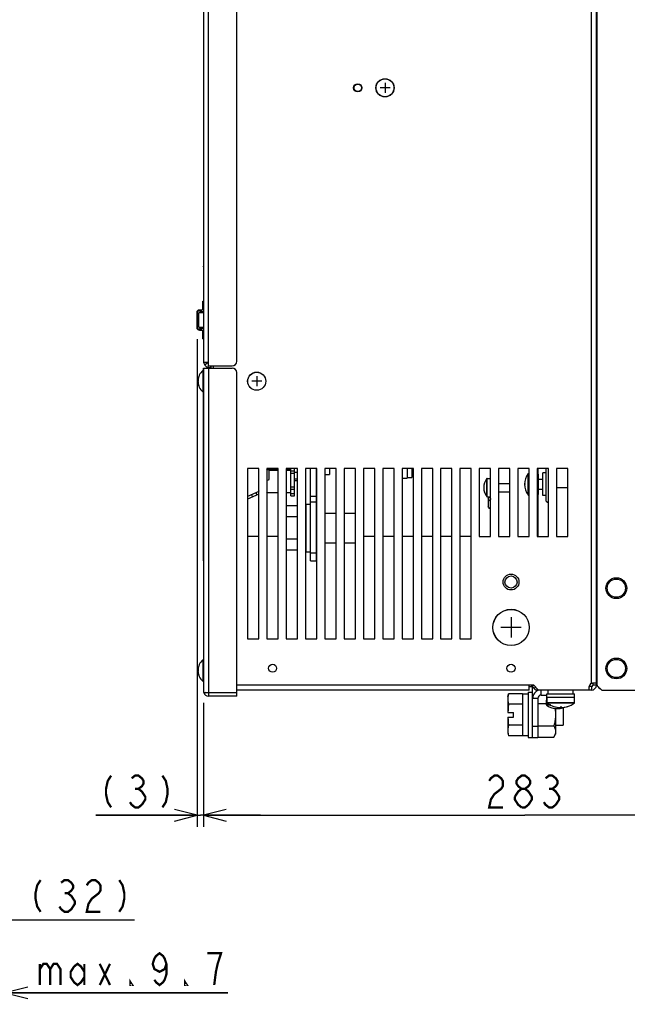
# Model space of a CAD drawing. Extents: x 28 to 410, y 33 to 287.
# Tile 15 of 35: x 117 to 171, y 115 to 202. Entities that reach past the tile are written whole.
import ezdxf

# ---------------------------------------------------------------- set-up
doc = ezdxf.new("R2010")
doc.units = 0
doc.header["$LTSCALE"] = 23.1
doc.layers.get('0').update_dxf_attribs({"linetype": 'CONTINUOUS'})
doc.layers.add('ALL_CURVE', color=7, linetype='CONTINUOUS')
doc.layers.add('ALL_DIM', color=7, linetype='CONTINUOUS')
doc.dimstyles.get("Standard").update_dxf_attribs({"dimtxt": 2.5, "dimasz": 2.5, "dimexe": 1.25, "dimexo": 0.625, "dimtad": 1, "dimcen": 2.5, "dimazin": 3, "dimtfac": 1, "dimtmove": 0, "dimatfit": 3})

# ---------------------------------------------------------------- blocks, each defined once
blk = doc.blocks.new('_OPEN')
at = {"color": 0, "linetype": 'BYBLOCK'}
for p, q in [((0, 0), (-1, 0.25)), ((-1, -0.25), (0, 0)), ((-1, 0), (0, 0))]:
    blk.add_line(p, q, dxfattribs=at)
blk = doc.blocks.new('*D6')
at = {"layer": 'ALL_DIM', "color": 2, "linetype": 'CONTINUOUS'}
for p, q in [((114.135, 138.412), (114.135, 121.385)), ((107.735, 136.212), (107.735, 121.385)), ((107.735, 122.385), (110.935, 122.385)), ((114.135, 122.385), (110.935, 122.385)), ((110.935, 122.385), (127.484, 122.385))]:
    blk.add_line(p, q, dxfattribs=at)
at = {"layer": 'ALL_DIM', "color": 2, "linetype": 'CONTINUOUS', "xscale": 2, "yscale": 2, "zscale": 2, "rotation": 180}
blk.add_blockref('_OPEN', (107.735, 122.385), dxfattribs=at)
at = {"layer": 'ALL_DIM', "color": 2, "linetype": 'CONTINUOUS', "xscale": 2, "yscale": 2, "zscale": 2}
blk.add_blockref('_OPEN', (114.135, 122.385), dxfattribs=at)
blk = doc.blocks.new('*D10')
at = {"layer": 'ALL_DIM', "color": 2, "linetype": 'CONTINUOUS'}
for p, q in [((133.564, 141.512), (133.564, 130.59)), ((190.164, 138.412), (190.164, 130.59)), ((133.564, 131.59), (161.864, 131.59)), ((190.164, 131.59), (161.864, 131.59))]:
    blk.add_line(p, q, dxfattribs=at)
at = {"layer": 'ALL_DIM', "color": 2, "linetype": 'CONTINUOUS', "xscale": 2, "yscale": 2, "zscale": 2, "rotation": 180}
blk.add_blockref('_OPEN', (133.564, 131.59), dxfattribs=at)
at = {"layer": 'ALL_DIM', "color": 2, "linetype": 'CONTINUOUS', "xscale": 2, "yscale": 2, "zscale": 2}
blk.add_blockref('_OPEN', (190.164, 131.59), dxfattribs=at)
blk = doc.blocks.new('*D11')
at = {"layer": 'ALL_DIM', "color": 2, "linetype": 'CONTINUOUS'}
for p, q in [((132.996, 173.557), (132.996, 130.59)), ((133.564, 141.512), (133.564, 130.59)), ((132.996, 131.59), (124.065, 131.59)), ((124.065, 131.59), (133.28, 131.59)), ((138.564, 131.59), (133.28, 131.59)), ((133.564, 131.59), (138.564, 131.59))]:
    blk.add_line(p, q, dxfattribs=at)
at = {"layer": 'ALL_DIM', "color": 2, "linetype": 'CONTINUOUS', "xscale": 2, "yscale": 2, "zscale": 2}
blk.add_blockref('_OPEN', (132.996, 131.59), dxfattribs=at)
at = {"layer": 'ALL_DIM', "color": 2, "linetype": 'CONTINUOUS', "xscale": 2, "yscale": 2, "zscale": 2, "rotation": 180}
blk.add_blockref('_OPEN', (133.564, 131.59), dxfattribs=at)
blk = doc.blocks.new('*D25')
at = {"layer": 'ALL_DIM', "color": 2, "linetype": 'CONTINUOUS'}
for p, q in [((116.075, 147.152), (116.075, 114.934)), ((114.135, 138.412), (114.135, 114.934)), ((114.135, 115.934), (109.135, 115.934)), ((109.135, 115.934), (115.105, 115.934)), ((135.703, 115.934), (115.105, 115.934)), ((116.075, 115.934), (135.703, 115.934))]:
    blk.add_line(p, q, dxfattribs=at)
at = {"layer": 'ALL_DIM', "color": 2, "linetype": 'CONTINUOUS', "xscale": 2, "yscale": 2, "zscale": 2}
blk.add_blockref('_OPEN', (114.135, 115.934), dxfattribs=at)
at = {"layer": 'ALL_DIM', "color": 2, "linetype": 'CONTINUOUS', "xscale": 2, "yscale": 2, "zscale": 2, "rotation": 180}
blk.add_blockref('_OPEN', (116.075, 115.934), dxfattribs=at)

msp = doc.modelspace()

# ---------------------------------------------------------------- linework, layer by layer
at = {"color": 7, "linetype": 'CONTINUOUS'}
for p, q in [((133.564, 244.312), (133.564, 171.512)), ((133.984, 171.212), (133.984, 244.632)), ((136.484, 171.612), (136.484, 244.632)), ((133.544, 199.34), (133.544, 171.619)), ((133.564, 198.99), (133.544, 198.99)), ((133.564, 184.363), (133.544, 184.363)), ((133.564, 179.821), (133.544, 179.821)), ((133.495, 176.211), (133.495, 176.912)), ((133.495, 176.912), (133.544, 176.912)), ((133.495, 176.852), (133.544, 176.852)), ((132.996, 174.557), (132.996, 175.947)), ((132.996, 175.947), (133.036, 175.947)), ((133.036, 174.557), (133.036, 175.947)), ((133.129, 176.135), (133.193, 176.147)), ((133.544, 175.887), (133.155, 175.882)), ((133.155, 174.622), (133.155, 175.882)), ((133.193, 176.147), (133.436, 176.151)), ((133.193, 176.147), (133.194, 176.107)), ((133.194, 176.107), (133.395, 176.11)), ((133.544, 175.987), (133.253, 175.982)), ((133.395, 176.024), (133.395, 176.15)), ((133.011, 174.482), (132.996, 174.557)), ((132.996, 174.557), (133.036, 174.557)), ((133.155, 174.622), (133.544, 174.616)), ((133.253, 174.522), (133.544, 174.517)), ((133.395, 174.354), (133.395, 174.48)), ((133.193, 174.357), (133.129, 174.369)), ((133.193, 174.357), (133.194, 174.397)), ((133.193, 174.357), (133.436, 174.353)), ((133.395, 174.394), (133.194, 174.397)), ((133.495, 173.592), (133.495, 174.293)), ((133.495, 173.652), (133.544, 173.652)), ((133.495, 173.592), (133.544, 173.592)), ((133.564, 171.619), (133.544, 171.619)), ((133.544, 170.792), (133.544, 171.012)), ((133.544, 171.012), (136.084, 171.012)), ((133.984, 171.512), (133.564, 171.512)), ((133.564, 171.012), (133.564, 142.412)), ((133.786, 171.512), (133.573, 171.468)), ((133.914, 171.483), (133.687, 171.256)), ((133.687, 171.256), (133.884, 171.059)), ((133.884, 171.059), (134.037, 171.212)), ((133.884, 171.012), (133.884, 171.059)), ((133.884, 171.059), (134.204, 171.059)), ((133.984, 171.212), (136.084, 171.212)), ((133.984, 171.012), (133.984, 142.092)), ((133.507, 170.792), (133.507, 168.912)), ((133.507, 170.792), (133.564, 170.792)), ((133.544, 170.912), (133.564, 170.912)), ((136.484, 142.092), (136.484, 170.612)), ((168.244, 169.312), (168.164, 169.312)), ((133.507, 168.912), (133.564, 168.912)), ((133.544, 154.012), (133.544, 168.912)), ((139.164, 162.044), (139.144, 162.091)), ((140.144, 162.044), (139.164, 162.044)), ((139.344, 162.012), (140.144, 162.012)), ((139.344, 161.199), (139.344, 162.012)), ((141.244, 162.044), (140.844, 162.044)), ((140.844, 162.012), (141.244, 162.012)), ((141.244, 159.752), (141.244, 162.152)), ((141.244, 161.952), (141.564, 161.952)), ((141.244, 161.752), (141.564, 161.752)), ((141.564, 159.752), (141.564, 162.152)), ((141.564, 161.849), (141.844, 161.849)), ((142.984, 154.012), (142.984, 162.152)), ((143.484, 161.642), (143.544, 161.642)), ((144.244, 161.642), (144.644, 161.642)), ((144.644, 162.152), (144.644, 161.642)), ((151.504, 162.152), (151.504, 161.312)), ((151.904, 162.152), (151.904, 161.372)), ((162.151, 159.83), (162.151, 161.714)), ((162.167, 161.722), (162.244, 161.722)), ((162.167, 159.822), (162.167, 161.722)), ((162.944, 161.672), (162.954, 161.672)), ((162.954, 162.152), (162.954, 156.152)), ((163.004, 161.672), (163.044, 161.672)), ((163.044, 161.672), (163.044, 159.872)), ((163.744, 161.772), (163.444, 161.772)), ((163.444, 159.772), (163.444, 161.772)), ((163.744, 159.272), (163.744, 162.152)), ((139.144, 161.114), (139.344, 161.199)), ((141.244, 160.552), (141.564, 160.552)), ((141.844, 161.222), (141.564, 161.222)), ((141.844, 161.082), (141.564, 161.082)), ((151.044, 161.312), (151.504, 161.312)), ((151.504, 161.372), (151.904, 161.372)), ((151.904, 161.412), (152.044, 161.412)), ((158.514, 159.68), (158.514, 161.264)), ((158.53, 161.272), (158.844, 161.272)), ((158.53, 159.672), (158.53, 161.272)), ((159.544, 160.826), (160.544, 160.826)), ((163.044, 161.22), (163.444, 161.22)), ((138.444, 160.125), (137.444, 159.699)), ((138.444, 159.884), (137.444, 159.458)), ((138.272, 159.81), (138.185, 160.015)), ((138.444, 160.276), (138.407, 160.26)), ((138.407, 160.26), (138.444, 160.172)), ((139.164, 160.012), (139.144, 160.059)), ((139.155, 160.035), (139.144, 160.031)), ((140.144, 160.012), (139.164, 160.012)), ((141.244, 160.012), (140.844, 160.012)), ((141.244, 160.352), (141.564, 160.352)), ((141.244, 159.952), (141.564, 159.952)), ((141.244, 159.752), (141.564, 159.752)), ((143.484, 159.692), (142.984, 159.692)), ((159.544, 160.117), (160.544, 160.117)), ((162.167, 159.822), (162.244, 159.822)), ((162.944, 159.872), (162.954, 159.872)), ((163.004, 159.872), (163.044, 159.872)), ((163.044, 160.324), (163.444, 160.324)), ((163.744, 159.772), (163.444, 159.772)), ((165.644, 160.442), (164.644, 160.442)), ((137.454, 159.462), (137.444, 159.485)), ((141.844, 158.875), (140.844, 158.875)), ((142.584, 159.012), (142.984, 159.012)), ((142.584, 159.012), (142.584, 154.812)), ((143.484, 159.192), (142.984, 159.192)), ((158.53, 159.672), (158.844, 159.672)), ((158.644, 159.482), (158.644, 158.803)), ((163.744, 159.272), (163.944, 159.147)), ((142.544, 158.752), (142.584, 158.752)), ((143.484, 158.212), (143.544, 158.212)), ((144.244, 158.212), (145.244, 158.212)), ((145.944, 158.212), (146.944, 158.212)), ((141.844, 157.893), (140.844, 157.893)), ((142.544, 156.962), (142.584, 156.962)), ((142.544, 156.862), (142.584, 156.862)), ((138.444, 156.152), (137.444, 156.152)), ((140.144, 156.152), (139.144, 156.152)), ((141.844, 155.931), (140.844, 155.931)), ((143.484, 155.612), (143.544, 155.612)), ((144.244, 155.612), (145.244, 155.612)), ((145.944, 155.612), (146.944, 155.612)), ((148.644, 156.152), (147.644, 156.152)), ((150.344, 156.152), (149.344, 156.152)), ((152.044, 156.152), (151.044, 156.152)), ((153.744, 156.152), (152.744, 156.152)), ((155.444, 156.152), (154.444, 156.152)), ((157.144, 156.152), (156.144, 156.152)), ((133.544, 154.812), (133.564, 154.812)), ((141.844, 154.949), (140.844, 154.949)), ((142.544, 155.072), (142.584, 155.072)), ((142.584, 154.812), (142.984, 154.812)), ((142.984, 154.712), (143.484, 154.712)), ((133.564, 154.012), (133.544, 154.012)), ((142.984, 154.012), (143.484, 154.012)), ((168.244, 147.672), (168.164, 147.672)), ((133.507, 145.292), (133.564, 145.292)), ((133.507, 145.292), (133.507, 143.412)), ((133.507, 143.412), (133.564, 143.412)), ((168.164, 143.231), (167.844, 143.231)), ((167.844, 143.231), (167.844, 143.052)), ((168.244, 143.472), (168.164, 143.472)), ((168.244, 143.372), (168.164, 143.372)), ((133.564, 142.412), (136.484, 142.412)), ((133.771, 142.412), (133.604, 142.334)), ((162.144, 142.452), (162.544, 142.452)), ((162.144, 142.452), (162.144, 138.452)), ((162.45, 143.052), (162.45, 142.952)), ((162.521, 142.923), (162.647, 143.049)), ((162.544, 138.452), (162.544, 142.899)), ((162.689, 142.755), (162.815, 142.881)), ((162.986, 142.632), (162.986, 142.711)), ((163.304, 142.192), (163.304, 142.632)), ((163.924, 142.312), (163.924, 142.632)), ((166.124, 142.312), (166.124, 142.632)), ((167.744, 142.952), (167.532, 142.952)), ((167.542, 142.632), (167.542, 142.952)), ((167.744, 142.952), (167.744, 142.632)), ((168.164, 143.052), (167.844, 143.052)), ((136.484, 142.092), (133.984, 142.092)), ((160.364, 142.052), (160.431, 142.3)), ((160.364, 142.052), (160.364, 140.652)), ((161.644, 142.3), (160.431, 142.3)), ((161.644, 142.3), (161.644, 141.376)), ((161.644, 142.292), (162.144, 142.292)), ((162.544, 142.052), (162.563, 142.052)), ((163.004, 141.892), (162.544, 141.892)), ((163.774, 141.732), (163.824, 141.732)), ((163.774, 141.315), (163.774, 141.732)), ((163.804, 142.312), (166.244, 142.312)), ((163.804, 142.012), (163.804, 142.312)), ((163.804, 142.012), (166.244, 142.012)), ((163.804, 141.992), (163.824, 141.992)), ((163.804, 141.732), (163.804, 141.992)), ((163.824, 141.502), (163.824, 142.012)), ((166.224, 141.502), (163.824, 141.502)), ((166.216, 141.486), (163.833, 141.486)), ((166.224, 141.502), (166.224, 142.012)), ((166.244, 142.012), (166.244, 142.312)), ((160.368, 140.652), (160.864, 140.652)), ((161.644, 141.376), (160.431, 141.376)), ((160.864, 140.252), (160.864, 140.652)), ((161.644, 141.355), (161.644, 138.614)), ((162.544, 141.352), (162.534, 141.352)), ((162.534, 139.552), (162.534, 141.352)), ((163.004, 141.433), (163.774, 141.433)), ((164.115, 141.315), (163.774, 141.315)), ((164.148, 141.299), (163.783, 141.299)), ((164.564, 141.002), (164.564, 138.752)), ((165.244, 141.082), (165.244, 139.549)), ((160.364, 140.252), (160.364, 138.852)), ((160.368, 140.252), (160.864, 140.252)), ((160.364, 139.066), (160.372, 138.914)), ((161.644, 139.528), (160.431, 139.528)), ((162.544, 139.552), (162.534, 139.552)), ((162.544, 139.452), (163.004, 139.452)), ((163.004, 139.471), (164.413, 139.471)), ((164.564, 139.549), (165.244, 139.549)), ((160.364, 138.852), (160.431, 138.604)), ((161.644, 138.604), (160.431, 138.604)), ((161.644, 138.612), (162.144, 138.612)), ((161.644, 138.612), (161.644, 138.604)), ((162.144, 138.452), (163.004, 138.452)), ((163.004, 138.489), (164.413, 138.489)), ((164.413, 138.489), (164.564, 138.752))]:
    msp.add_line(p, q, dxfattribs=at)
at = {"color": 3, "linetype": 'CONTINUOUS'}
for p, q in [((167.744, 143.231), (167.744, 243.593)), ((168.164, 143.052), (168.164, 243.772)), ((168.244, 143.012), (168.244, 243.812)), ((133.914, 171.483), (133.984, 171.412)), ((134.204, 171.012), (134.204, 171.059)), ((134.224, 171.012), (134.224, 171.212)), ((134.444, 171.012), (134.444, 171.212)), ((168.164, 169.212), (168.244, 169.212)), ((138.444, 162.152), (137.444, 162.152)), ((137.444, 162.152), (137.444, 147.152)), ((138.444, 147.152), (138.444, 162.152)), ((140.144, 162.152), (139.144, 162.152)), ((139.144, 162.152), (139.144, 147.152)), ((140.144, 147.152), (140.144, 162.152)), ((141.844, 162.152), (140.844, 162.152)), ((140.844, 162.152), (140.844, 147.152)), ((141.844, 147.152), (141.844, 162.152)), ((143.544, 162.152), (142.544, 162.152)), ((142.544, 162.152), (142.544, 147.152)), ((143.484, 162.152), (143.484, 154.012)), ((143.544, 147.152), (143.544, 162.152)), ((145.244, 162.152), (144.244, 162.152)), ((144.244, 162.152), (144.244, 147.152)), ((145.244, 147.152), (145.244, 162.152)), ((146.944, 162.152), (145.944, 162.152)), ((145.944, 162.152), (145.944, 147.152)), ((146.944, 147.152), (146.944, 162.152)), ((148.644, 162.152), (147.644, 162.152)), ((147.644, 162.152), (147.644, 147.152)), ((148.644, 147.152), (148.644, 162.152)), ((150.344, 162.152), (149.344, 162.152)), ((149.344, 162.152), (149.344, 147.152)), ((150.344, 147.152), (150.344, 162.152)), ((152.044, 162.152), (151.044, 162.152)), ((151.044, 162.152), (151.044, 147.152)), ((152.044, 147.152), (152.044, 162.152)), ((153.744, 162.152), (152.744, 162.152)), ((152.744, 162.152), (152.744, 147.152)), ((153.744, 147.152), (153.744, 162.152)), ((155.444, 162.152), (154.444, 162.152)), ((154.444, 162.152), (154.444, 147.152)), ((155.444, 147.152), (155.444, 162.152)), ((157.144, 162.152), (156.144, 162.152)), ((156.144, 162.152), (156.144, 147.152)), ((157.144, 147.152), (157.144, 162.152)), ((158.844, 162.152), (157.844, 162.152)), ((157.844, 162.152), (157.844, 156.152)), ((158.844, 156.152), (158.844, 162.152)), ((160.544, 162.152), (159.544, 162.152)), ((159.544, 162.152), (159.544, 156.152)), ((160.544, 156.152), (160.544, 162.152)), ((162.244, 162.152), (161.244, 162.152)), ((161.244, 162.152), (161.244, 156.152)), ((162.244, 156.152), (162.244, 162.152)), ((163.944, 162.152), (162.944, 162.152)), ((162.944, 162.152), (162.944, 156.152)), ((163.004, 162.152), (163.004, 156.152)), ((163.944, 156.152), (163.944, 162.152)), ((165.644, 162.152), (164.644, 162.152)), ((164.644, 162.152), (164.644, 156.152)), ((165.644, 156.152), (165.644, 162.152)), ((157.844, 156.152), (158.844, 156.152)), ((159.544, 156.152), (160.544, 156.152)), ((161.244, 156.152), (162.244, 156.152)), ((162.944, 156.152), (163.944, 156.152)), ((164.644, 156.152), (165.644, 156.152)), ((168.164, 147.752), (168.244, 147.752)), ((137.444, 147.152), (138.444, 147.152)), ((139.144, 147.152), (140.144, 147.152)), ((140.844, 147.152), (141.844, 147.152)), ((142.544, 147.152), (143.544, 147.152)), ((144.244, 147.152), (145.244, 147.152)), ((145.944, 147.152), (146.944, 147.152)), ((147.644, 147.152), (148.644, 147.152)), ((149.344, 147.152), (150.344, 147.152)), ((151.044, 147.152), (152.044, 147.152)), ((152.744, 147.152), (153.744, 147.152)), ((154.444, 147.152), (155.444, 147.152)), ((156.144, 147.152), (157.144, 147.152)), ((162.644, 143.052), (136.484, 143.052)), ((162.244, 142.632), (136.484, 142.632)), ((162.244, 142.632), (162.244, 143.052)), ((162.244, 142.952), (162.45, 142.952)), ((162.689, 142.755), (162.521, 142.923)), ((162.644, 143.052), (163.044, 142.652)), ((167.744, 142.632), (162.986, 142.632)), ((163.004, 142.632), (163.004, 142.589)), ((163.044, 142.652), (167.523, 142.652)), ((167.523, 142.652), (167.523, 142.873)), ((168.244, 143.012), (168.644, 142.612)), ((168.644, 142.612), (190.164, 142.612)), ((163.004, 141.892), (163.004, 138.452)), ((163.304, 142.192), (163.804, 142.192))]:
    msp.add_line(p, q, dxfattribs=at)
at = {"color": 7, "linetype": 'CONTINUOUS'}
for points in [[(133.564, 184.248), (133.563, 184.247), (133.549, 184.224), (133.544, 184.199)], [(133.564, 179.936), (133.563, 179.937), (133.549, 179.96), (133.544, 179.985)], [(132.996, 175.947), (133.011, 176.023), (133.054, 176.087), (133.117, 176.13), (133.129, 176.135)], [(133.129, 176.135), (133.081, 176.11), (133.029, 176.056), (133, 175.987), (132.996, 175.947)], [(133.036, 175.947), (133.048, 176.007), (133.082, 176.059), (133.133, 176.094), (133.194, 176.107)], [(132.996, 174.557), (133.001, 174.514), (133.03, 174.445), (133.084, 174.392), (133.129, 174.369)], [(133.129, 174.369), (133.117, 174.374), (133.054, 174.417), (133.011, 174.482)], [(133.194, 174.397), (133.133, 174.41), (133.082, 174.445), (133.048, 174.497), (133.036, 174.557)], [(137.842, 159.748), (137.813, 159.806), (137.785, 159.839), (137.776, 159.841)], [(137.863, 159.636), (137.868, 159.644), (137.864, 159.686), (137.842, 159.748)], [(158.644, 159.482), (158.69, 159.602), (158.789, 159.672)], [(158.844, 159.268), (158.814, 159.274), (158.69, 159.362), (158.644, 159.482)], [(158.844, 159.54), (158.823, 159.519), (158.815, 159.482)], [(158.815, 159.482), (158.823, 159.445), (158.844, 159.424)], [(158.844, 158.586), (158.835, 158.587), (158.714, 158.658), (158.652, 158.754), (158.645, 158.803)], [(167.841, 143.252), (167.843, 143.247), (167.844, 143.231)], [(160.431, 142.3), (160.394, 142.142), (160.372, 141.99), (160.364, 141.838)], [(160.364, 141.838), (160.372, 141.685), (160.394, 141.533), (160.431, 141.376)], [(160.431, 141.376), (160.401, 141.13), (160.38, 140.89), (160.368, 140.652)], [(164.513, 141.007), (164.54, 140.837), (164.558, 140.645), (164.564, 140.452)], [(160.368, 140.252), (160.38, 140.012), (160.402, 139.772), (160.431, 139.528)], [(164.564, 140.452), (164.558, 140.259), (164.54, 140.067), (164.509, 139.873), (164.467, 139.675), (164.413, 139.471)], [(160.431, 139.528), (160.394, 139.371), (160.372, 139.219), (160.364, 139.066)], [(160.372, 138.914), (160.394, 138.762), (160.431, 138.604)], [(164.413, 139.471), (164.467, 139.368), (164.509, 139.269), (164.54, 139.172), (164.558, 139.076), (164.564, 138.98)], [(164.564, 138.98), (164.558, 138.883), (164.54, 138.787), (164.509, 138.69), (164.467, 138.591), (164.413, 138.489)]]:
    msp.add_lwpolyline(points, dxfattribs=at)
at = {"color": 3, "linetype": 'CONTINUOUS'}
for points in [[(167.744, 143.231), (167.804, 143.245), (167.862, 143.256), (167.919, 143.265), (167.971, 143.27), (168.019, 143.273), (168.041, 143.273)], [(168.041, 143.273), (168.062, 143.273), (168.098, 143.27), (168.127, 143.265), (168.148, 143.256), (168.16, 143.245), (168.164, 143.231)]]:
    msp.add_lwpolyline(points, dxfattribs=at)
at = {"color": 7, "linetype": 'CONTINUOUS'}
for centre, radius in [((149.544, 195.712), 0.8), ((149.544, 195.712), 0.792), ((138.244, 169.852), 0.8), ((138.244, 169.852), 0.792), ((160.644, 152.152), 0.535), ((169.924, 151.612), 0.8), ((160.644, 148.152), 1.6), ((160.644, 148.152), 1.592), ((169.924, 144.532), 0.8)]:
    msp.add_circle(centre, radius, dxfattribs=at)
at = {"color": 3, "linetype": 'CONTINUOUS'}
for centre, radius in [((147.144, 195.712), 0.365), ((147.144, 195.712), 0.33), ((160.644, 152.152), 0.7), ((169.924, 151.612), 0.915), ((169.924, 144.532), 0.915), ((139.644, 144.552), 0.354), ((160.644, 144.552), 0.354)]:
    msp.add_circle(centre, radius, dxfattribs=at)
at = {"color": 7, "linetype": 'CONTINUOUS'}
for centre, radius, start, end in [((133.644, 199.34), 0.1, 143.32321, 179.99796), ((133.435, 176.211), 0.06, 271, 360), ((133.255, 175.882), 0.1, 91.00989, 180.00017), ((133.355, 176.024), 0.04, 271, 360), ((133.255, 174.622), 0.1, 179.99983, 268.99002), ((133.355, 174.48), 0.04, 0, 89), ((133.435, 174.293), 0.06, 0, 89), ((133.944, 171.619), 0.4, 180, 201.2858), ((133.984, 171.553), 0.42, 185.64726, 225), ((136.084, 171.612), 0.4, 270, 360), ((136.084, 170.612), 0.4, 0, 90), ((134.284, 169.852), 1.22, 129.60193, 230.39807), ((163.444, 160.772), 1.6, 143.94174, 216.05826), ((162.167, 161.702), 0.02, 90, 143.94174), ((159.544, 160.472), 1.3, 142.45567, 217.54433), ((158.53, 161.252), 0.02, 90, 142.45567), ((162.167, 159.842), 0.02, 216.05826, 270), ((158.53, 159.692), 0.02, 217.54433, 270), ((134.284, 144.352), 1.22, 129.60193, 230.39807), ((133.984, 142.512), 0.42, 193.80897, 270), ((163.304, 141.892), 0.76, 102.64792, 180), ((167.744, 143.052), 0.1, 270, 360), ((163.844, 141.502), 0.02, 180, 233.41893), ((165.024, 143.092), 2, 233.41893, 306.58107), ((166.204, 141.502), 0.02, 306.58107, 360), ((163.794, 141.315), 0.02, 180, 233.94174), ((164.724, 142.592), 1.6, 233.94174, 293.11882)]:
    msp.add_arc(centre, radius, start, end, dxfattribs=at)
at = {"color": 3, "linetype": 'CONTINUOUS'}
for centre, radius, start, end in [((133.984, 171.553), 0.1, 204.53261, 225), ((133.884, 171.059), 0.32, 0, 28.6204), ((167.923, 142.873), 0.4, 116.58975, 180), ((168.924, 143.372), 0.76, 187.75166, 206.28075), ((162.45, 142.852), 0.1, 45, 90), ((162.986, 143.052), 0.42, 225, 270), ((167.744, 143.052), 0.42, 270, 360), ((168.924, 143.372), 0.76, 210.74868, 239.25132), ((163.304, 141.892), 0.3, 90, 180)]:
    msp.add_arc(centre, radius, start, end, dxfattribs=at)
at = {"layer": 'ALL_CURVE', "color": 40, "linetype": 'CONTINUOUS'}
for p, q in [((149.544, 196.152), (149.544, 195.272)), ((149.984, 195.712), (149.104, 195.712)), ((138.244, 170.292), (138.244, 169.412)), ((133.143, 169.852), (133.064, 169.852)), ((138.684, 169.852), (137.804, 169.852)), ((161.921, 160.772), (161.844, 160.772)), ((158.321, 160.472), (158.244, 160.472)), ((160.644, 149.052), (160.644, 147.252)), ((161.544, 148.152), (159.744, 148.152)), ((133.143, 144.352), (133.064, 144.352)), ((164.724, 141.069), (164.724, 140.992)), ((165.024, 141.215), (165.024, 141.092))]:
    msp.add_line(p, q, dxfattribs=at)
for centre, radius, start, end in [((134.284, 169.852), 1.22, 159.36221, 200.63779), ((159.544, 160.472), 1.3, 160.21683, 199.78317), ((163.444, 160.772), 1.6, 162.16662, 197.83338), ((134.284, 144.352), 1.22, 159.36221, 200.63779), ((164.724, 142.592), 1.6, 252.16662, 287.83338), ((165.024, 143.092), 2, 249.8182, 290.1818)]:
    msp.add_arc(centre, radius, start, end, dxfattribs=at)
at = {"layer": 'ALL_DIM', "color": 2, "linetype": 'CONTINUOUS', "const_width": 0.2}
for points in [[(125.42, 135.09), (125.119, 134.623), (124.968, 133.923), (124.968, 133.456), (125.119, 132.756), (125.42, 132.29)], [(127.226, 134.856), (127.527, 135.09), (127.828, 135.09), (128.129, 134.856), (128.279, 134.623), (128.279, 134.39), (128.129, 134.156), (127.828, 133.923), (128.129, 133.69), (128.279, 133.456), (128.43, 133.223), (128.43, 132.99), (128.129, 132.523)], [(129.935, 135.09), (130.236, 134.623), (130.386, 133.923), (130.386, 133.456), (130.236, 132.756), (129.935, 132.29)], [(158.72, 134.623), (158.871, 134.856), (159.172, 135.09), (159.473, 135.09), (159.774, 134.856), (159.924, 134.623), (159.924, 134.156), (159.774, 133.923), (159.473, 133.69), (159.172, 133.456), (158.871, 132.99), (158.72, 132.29), (159.924, 132.29)], [(161.58, 133.923), (161.279, 134.156), (161.128, 134.39), (161.128, 134.623), (161.279, 134.856), (161.58, 135.09), (161.881, 135.09), (162.182, 134.856), (162.332, 134.623), (162.332, 134.39), (162.182, 134.156), (161.881, 133.923)], [(163.687, 134.856), (163.988, 135.09), (164.289, 135.09), (164.59, 134.856), (164.74, 134.623), (164.74, 134.39), (164.59, 134.156), (164.289, 133.923), (164.59, 133.69), (164.74, 133.456), (164.891, 133.223), (164.891, 132.99), (164.59, 132.523)], [(127.527, 133.923), (127.828, 133.923)], [(160.978, 133.223), (161.279, 133.69), (161.58, 133.923), (161.881, 133.923), (162.182, 133.69), (162.332, 133.456), (162.483, 133.223), (162.483, 132.99), (162.182, 132.523)], [(163.988, 133.923), (164.289, 133.923)], [(128.129, 132.523), (127.828, 132.29), (127.527, 132.29), (127.226, 132.523), (127.075, 132.756)], [(161.58, 132.29), (161.279, 132.523), (161.128, 132.756), (160.978, 132.99), (160.978, 133.223)], [(164.59, 132.523), (164.289, 132.29), (163.988, 132.29), (163.687, 132.523), (163.536, 132.756)], [(162.182, 132.523), (161.881, 132.29), (161.58, 132.29)], [(119.207, 125.885), (118.906, 125.419), (118.755, 124.719), (118.755, 124.252), (118.906, 123.552), (119.207, 123.085)], [(121.013, 125.652), (121.314, 125.885), (121.615, 125.885), (121.916, 125.652), (122.066, 125.419), (122.066, 125.185), (121.916, 124.952), (121.615, 124.719), (121.916, 124.485), (122.066, 124.252), (122.217, 124.019), (122.217, 123.785), (122.066, 123.552), (121.916, 123.319), (121.615, 123.085), (121.314, 123.085), (121.013, 123.319), (120.862, 123.552)], [(123.27, 125.419), (123.421, 125.652), (123.722, 125.885), (124.023, 125.885), (124.324, 125.652), (124.474, 125.419), (124.474, 124.952), (124.324, 124.719), (124.023, 124.485), (123.722, 124.252), (123.421, 123.785), (123.27, 123.085), (124.474, 123.085)], [(126.13, 125.885), (126.431, 125.419), (126.581, 124.719), (126.581, 124.252), (126.431, 123.552), (126.13, 123.085)], [(121.314, 124.719), (121.615, 124.719)], [(130.285, 118.501), (130.134, 118.034), (129.683, 117.801), (129.231, 118.034), (129.081, 118.501), (129.231, 118.967), (129.382, 119.201), (129.683, 119.434), (129.984, 119.201), (130.134, 118.967), (130.285, 118.501), (130.285, 117.567), (130.134, 117.101), (129.984, 116.867), (129.683, 116.634), (129.382, 116.867), (129.231, 117.101)], [(134.8, 118.501), (135.101, 119.434), (133.897, 119.434)], [(119.148, 118.501), (119.148, 116.634)], [(119.148, 118.034), (119.449, 118.501), (119.75, 118.501), (120.051, 118.034), (120.051, 116.634)], [(120.051, 118.034), (120.352, 118.501), (120.653, 118.501), (120.954, 118.034), (120.954, 116.634)], [(123.061, 117.334), (122.76, 116.867), (122.459, 116.634), (122.158, 116.867), (121.857, 117.334), (121.857, 117.801), (122.158, 118.267), (122.459, 118.501), (122.76, 118.267), (123.061, 117.801)], [(123.061, 118.501), (123.061, 116.634)], [(124.415, 118.501), (125.318, 116.634)], [(124.415, 116.634), (125.318, 118.501)], [(134.499, 116.634), (134.649, 117.801), (134.8, 118.501)], [(127.275, 116.634), (127.124, 116.634), (127.124, 116.867), (127.275, 116.634)], [(132.091, 116.634), (131.94, 116.634), (131.94, 116.867), (132.091, 116.634)]]:
    msp.add_lwpolyline(points, dxfattribs=at)

# ---------------------------------------------------------------- dimensions: what is measured, and where the dimension line sits
at = {"layer": 'ALL_DIM', "color": 2, "linetype": 'CONTINUOUS'}
for base, p1, p2, picture, middle in [((132.996, 131.59), (133.564, 141.512), (132.996, 173.557), '*D11', (124.065, 132.29)), ((133.564, 131.59), (190.164, 138.412), (133.564, 141.512), '*D10', (158.118, 132.29))]:
    dim = msp.add_linear_dim(base=base, p1=p1, p2=p2, angle=180, dimstyle='Standard', dxfattribs=at)
    dim.commit()
    dim.dimension.update_dxf_attribs({"geometry": picture, "text_midpoint": middle, "dimtype": 128})
for base, p1, p2, picture, middle in [((116.075, 115.934), (114.135, 138.412), (116.075, 147.152), '*D25', (118.847, 116.634)), ((114.135, 122.385), (107.735, 136.212), (114.135, 138.412), '*D6', (117.852, 123.085))]:
    dim = msp.add_linear_dim(base=base, p1=p1, p2=p2, dimstyle='Standard', dxfattribs=at)
    dim.commit()
    dim.dimension.update_dxf_attribs({"geometry": picture, "text_midpoint": middle, "dimtype": 128})

doc.saveas('drawing.dxf')
